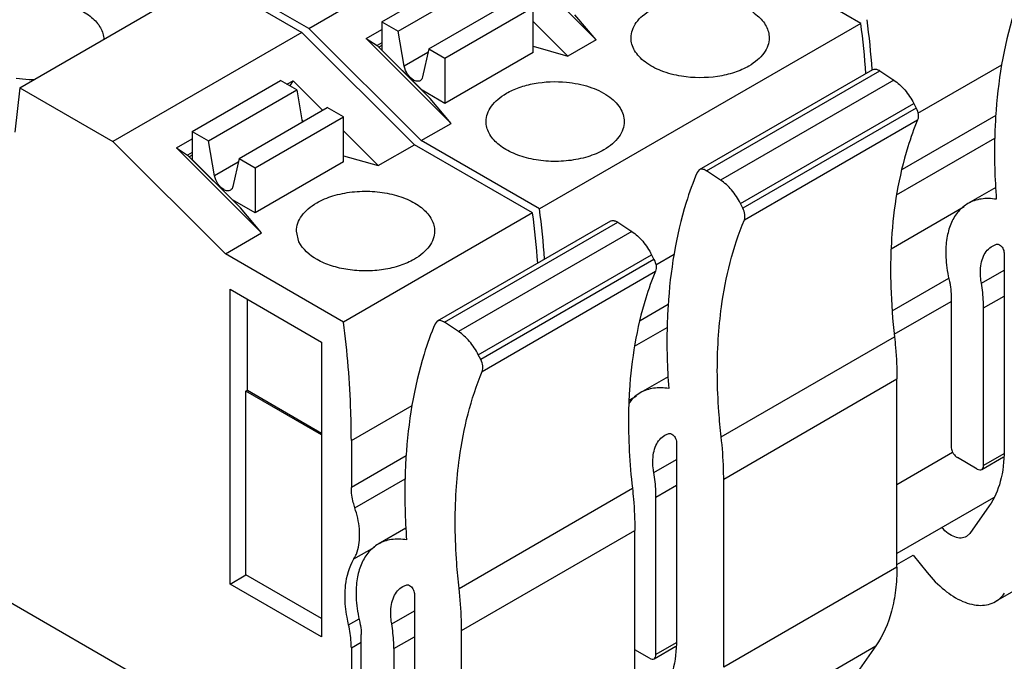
# Model space of a CAD drawing. Header units: inches. Extents: x 0 to 22, y 0 to 17.
# Tile 9 of 24: x 4.078 to 4.949, y 12.511 to 13.077. Entities that reach past the tile are written whole.
import ezdxf

# ---------------------------------------------------------------- set-up
doc = ezdxf.new("R2010")
doc.units = ezdxf.units.IN
doc.header["$LTSCALE"] = 1.21
doc.header["$MEASUREMENT"] = 0
doc.layers.get('0').update_dxf_attribs({"linetype": 'CONTINUOUS'})

msp = doc.modelspace()

# ---------------------------------------------------------------- linework, layer by layer
at = {"color": 7, "linetype": 'CONTINUOUS'}
for p, q in [((4.37153, 12.38843), (2.81255, 13.28856)), ((4.33394, 13.06977), (4.6179, 13.23373)), ((4.51268, 13.1348), (4.58788, 13.05978)), ((4.82179, 13.07421), (4.71733, 13.13453)), ((4.07848, 13.01729), (4.24552, 13.11374)), ((4.24552, 13.11374), (4.3278, 13.06623)), ((4.33394, 13.06977), (4.25166, 13.11728)), ((4.39854, 13.07555), (4.47649, 13.12056)), ((4.41289, 13.06726), (4.49084, 13.11227)), ((4.43988, 13.05168), (4.51782, 13.09669)), ((4.45422, 13.0434), (4.53217, 13.08841)), ((4.53217, 13.04855), (4.53217, 13.08841)), ((4.58788, 13.05978), (4.56913, 13.08186)), ((4.43337, 12.97057), (4.33394, 13.06977)), ((4.39854, 13.07555), (4.41289, 13.06726)), ((4.39854, 13.07555), (4.39854, 13.05063)), ((4.53217, 13.0759), (4.56282, 13.04532)), ((4.82179, 13.07421), (4.53784, 12.91026)), ((4.3278, 13.06623), (4.16077, 12.96979)), ((4.3278, 13.06623), (4.42723, 12.96703)), ((4.38463, 13.06086), (4.39854, 13.0689)), ((4.38463, 13.06086), (4.39437, 13.05451)), ((4.45982, 12.98584), (4.38463, 13.06086)), ((4.41823, 13.03638), (4.41289, 13.06726)), ((4.39854, 13.05693), (4.39437, 13.05451)), ((4.44107, 13.00792), (4.39437, 13.05451)), ((4.39854, 13.05462), (4.39583, 13.05305)), ((4.53217, 13.05399), (4.56282, 13.04532)), ((4.58788, 13.05978), (4.56282, 13.04532)), ((4.39854, 13.05063), (4.43409, 13.01517)), ((4.43918, 13.04848), (4.41823, 13.03638)), ((4.43988, 13.05168), (4.43454, 13.02696)), ((4.43988, 13.05168), (4.45422, 13.0434)), ((4.53217, 13.04855), (4.45422, 13.00354)), ((4.45422, 13.0434), (4.45422, 13.00354)), ((4.87217, 12.99475), (4.94639, 13.0376)), ((4.8321, 13.03321), (4.67898, 12.94481)), ((4.68547, 12.94386), (4.83859, 13.03227)), ((4.83859, 13.03227), (4.85092, 13.02415)), ((4.23094, 12.97878), (4.30889, 13.02378)), ((4.32323, 13.0155), (4.30889, 13.02378)), ((4.31465, 13.02046), (4.32002, 13.02356)), ((4.31742, 13.01886), (4.32002, 13.02356)), ((4.32002, 13.02356), (4.3461, 12.99754)), ((4.85092, 13.02415), (4.6978, 12.93575)), ((4.07848, 13.01729), (4.07404, 12.97807)), ((4.07848, 13.01729), (4.16077, 12.96979)), ((4.24529, 12.97049), (4.32323, 13.0155)), ((4.32323, 13.0155), (4.32813, 12.98717)), ((4.45422, 13.00354), (4.43409, 13.01517)), ((4.27227, 12.95491), (4.35022, 12.99992)), ((4.36457, 12.99163), (4.35022, 12.99992)), ((4.45982, 12.98584), (4.44107, 13.00792)), ((4.71539, 12.91514), (4.8685, 13.00354)), ((4.8685, 13.00354), (4.87063, 12.99933)), ((4.28662, 12.94663), (4.36457, 12.99163)), ((4.36457, 12.95178), (4.36457, 12.99163)), ((4.87063, 12.99933), (4.71752, 12.91093)), ((4.94106, 12.99293), (4.85832, 12.94515)), ((4.32793, 12.98836), (4.32876, 12.98753)), ((4.43337, 12.97057), (4.45982, 12.98584)), ((4.71886, 12.90052), (4.87197, 12.98893)), ((4.23094, 12.97878), (4.24529, 12.97049)), ((4.23094, 12.97878), (4.23094, 12.95385)), ((4.36457, 12.97912), (4.39522, 12.94854)), ((4.2602, 12.87059), (4.16077, 12.96979)), ((4.21702, 12.96409), (4.23094, 12.97212)), ((4.25062, 12.93961), (4.24529, 12.97049)), ((4.39522, 12.94854), (4.42723, 12.96703)), ((4.5317, 12.90671), (4.42723, 12.96703)), ((4.53784, 12.91026), (4.43337, 12.97057)), ((4.8534, 12.92264), (4.94019, 12.97275)), ((4.21702, 12.96409), (4.22676, 12.95774)), ((4.29221, 12.88907), (4.21702, 12.96409)), ((4.23094, 12.96015), (4.22676, 12.95774)), ((4.27347, 12.91115), (4.22676, 12.95774)), ((4.23094, 12.95785), (4.22823, 12.95628)), ((4.36457, 12.95722), (4.39522, 12.94854)), ((4.23094, 12.95385), (4.26648, 12.91839)), ((4.27158, 12.9517), (4.25062, 12.93961)), ((4.27227, 12.95491), (4.26693, 12.93019)), ((4.27227, 12.95491), (4.28662, 12.94663)), ((4.36457, 12.95178), (4.28662, 12.90677)), ((4.28662, 12.94663), (4.28662, 12.90677)), ((4.67898, 12.94481), (4.6771, 12.94256)), ((4.6978, 12.93575), (4.68547, 12.94386)), ((4.94097, 12.92918), (4.91643, 12.91501)), ((4.28662, 12.90677), (4.26648, 12.91839)), ((4.71752, 12.91093), (4.71539, 12.91514)), ((4.29221, 12.88907), (4.27347, 12.91115)), ((4.5317, 12.90671), (4.36466, 12.81027)), ((4.8485, 12.87509), (4.91315, 12.91242)), ((4.60046, 12.89947), (4.44735, 12.81107)), ((4.45384, 12.81012), (4.60695, 12.89853)), ((4.60695, 12.89853), (4.61928, 12.89041)), ((4.2602, 12.87059), (4.29221, 12.88907)), ((4.32527, 12.88124), (4.32303, 12.89069)), ((4.61928, 12.89041), (4.46617, 12.802)), ((4.93808, 12.8775), (4.94164, 12.87906)), ((4.36466, 12.81027), (4.2602, 12.87059)), ((4.48375, 12.78139), (4.63687, 12.8698)), ((4.63687, 12.8698), (4.639, 12.86559)), ((4.64054, 12.86101), (4.65687, 12.87043)), ((4.94836, 12.87135), (4.94836, 12.69671)), ((4.639, 12.86559), (4.48588, 12.77719)), ((4.48722, 12.76678), (4.64033, 12.85519)), ((4.92832, 12.84463), (4.94836, 12.8562)), ((4.84943, 12.82032), (4.89948, 12.84922)), ((4.26435, 12.83926), (4.34508, 12.79265)), ((4.26435, 12.57889), (4.26435, 12.83926)), ((4.9015, 12.83529), (4.9015, 12.70032)), ((4.27966, 12.75006), (4.27966, 12.83042)), ((4.8513, 12.79959), (4.9015, 12.82858)), ((4.93027, 12.82284), (4.94836, 12.83328)), ((4.65154, 12.82576), (4.62669, 12.81141)), ((4.93027, 12.68371), (4.93027, 12.82284)), ((4.44735, 12.81107), (4.44547, 12.80882)), ((4.46617, 12.802), (4.45384, 12.81012)), ((4.62177, 12.7889), (4.65067, 12.80558)), ((4.34508, 12.79265), (4.34508, 12.53228)), ((4.69841, 12.70883), (4.85152, 12.79724)), ((4.48588, 12.77719), (4.48375, 12.78139)), ((4.65145, 12.76202), (4.6269, 12.74784)), ((4.7006, 12.67164), (4.85371, 12.76004)), ((4.85371, 12.59384), (4.85371, 12.76004)), ((4.27826, 12.74926), (4.27966, 12.75006)), ((4.34508, 12.71068), (4.27826, 12.74926)), ((4.27826, 12.58693), (4.27826, 12.74926)), ((4.27966, 12.75006), (4.34508, 12.71229)), ((4.61705, 12.74145), (4.62362, 12.74525)), ((4.37153, 12.70568), (4.42523, 12.73669)), ((4.37153, 12.70568), (4.37153, 12.66408)), ((4.64856, 12.71034), (4.65212, 12.71189)), ((4.65884, 12.70419), (4.65884, 12.52954)), ((4.4199, 12.69202), (4.37153, 12.66408)), ((4.6388, 12.67747), (4.65884, 12.68904)), ((4.85371, 12.66684), (4.90294, 12.69526)), ((4.9247, 12.6805), (4.90707, 12.69068)), ((4.92864, 12.68011), (4.94793, 12.69125)), ((4.94815, 12.69404), (4.93027, 12.68371)), ((4.37464, 12.64621), (4.41903, 12.67184)), ((4.7006, 12.50543), (4.7006, 12.67164)), ((4.46678, 12.57509), (4.61989, 12.66349)), ((4.64074, 12.65567), (4.65884, 12.66612)), ((4.64074, 12.51655), (4.64074, 12.65567)), ((4.939, 12.65501), (4.85371, 12.60576)), ((4.93531, 12.648), (4.9182, 12.62367)), ((5.09395, 12.65178), (4.94084, 12.56337)), ((4.41981, 12.62827), (4.39527, 12.6141)), ((4.46896, 12.53789), (4.62207, 12.6263)), ((4.62207, 12.4601), (4.62207, 12.6263)), ((4.9182, 12.62367), (4.91511, 12.6208)), ((4.37383, 12.60102), (4.39199, 12.61151)), ((4.85371, 12.59613), (4.86804, 12.60441)), ((4.86804, 12.60441), (4.88035, 12.5891)), ((4.85371, 12.59384), (4.7006, 12.50543)), ((4.26435, 12.57889), (4.27826, 12.58693)), ((4.34508, 12.54835), (4.27826, 12.58693)), ((4.34508, 12.53228), (4.26435, 12.57889)), ((4.41692, 12.57659), (4.42049, 12.57815)), ((4.4272, 12.57044), (4.4272, 12.3958)), ((4.36905, 12.54296), (4.37832, 12.54831)), ((4.40717, 12.54372), (4.4272, 12.55529)), ((4.38034, 12.39941), (4.38034, 12.53438)), ((4.40911, 12.52192), (4.4272, 12.53237)), ((4.46896, 12.37169), (4.46896, 12.53789)), ((4.37153, 12.52258), (4.38034, 12.52767)), ((4.37153, 12.52258), (4.37153, 12.38843)), ((4.40911, 12.52192), (4.40911, 12.3828)), ((4.63911, 12.51294), (4.6584, 12.52408)), ((4.65863, 12.52687), (4.64074, 12.51655)), ((4.68195, 12.43584), (4.83506, 12.52425)), ((4.83506, 12.52425), (4.81239, 12.492)), ((4.63517, 12.51333), (4.62207, 12.5209))]:
    msp.add_line(p, q, dxfattribs=at)
for centre, radius, start, end in [((3.93922, 12.96182), 0.8897, 4.37771, 7.25735), ((3.9571, 12.96629), 0.87733, 4.36919, 7.27769), ((4.83214, 13.02248), 0.01172, 56.62211, 59.96988), ((4.67902, 12.93408), 0.01172, 56.62211, 59.96988), ((3.64913, 12.79432), 0.8897, 4.37771, 7.25735), ((3.66775, 12.79914), 0.87715, 4.35711, 7.27795), ((4.6005, 12.88874), 0.01172, 56.62211, 59.96988), ((5.28744, 12.85619), 0.43935, 176.42574, 180.04816), ((4.44739, 12.80033), 0.01172, 56.62211, 59.96988), ((4.64295, 12.72012), 0.03203, 120.06112, 131.30897)]:
    msp.add_arc(centre, radius, start, end, dxfattribs=at)
for points, knots in [([(4.96663, 13.10973), (4.96299, 13.10098), (4.94933, 13.06289), (4.94285, 13.02246), (4.94091, 12.99158)], [0, 0, 0, 0, 0.234537, 1, 1, 1, 1]), ([(4.63657, 13.08632), (4.64108, 13.08893), (4.65131, 13.09315), (4.66798, 13.09649), (4.68561, 13.09697), (4.70276, 13.09457), (4.71806, 13.08945), (4.73032, 13.08201), (4.73746, 13.07381), (4.74027, 13.06671), (4.74074, 13.06315), (4.74074, 13.06141)], [0, 0, 0, 0, 0.128748, 0.270395, 0.417615, 0.562017, 0.695744, 0.813059, 0.912469, 0.957118, 1, 1, 1, 1]), ([(4.04859, 13.08438), (4.05308, 13.08697), (4.06321, 13.09117), (4.07974, 13.09451), (4.09724, 13.09505), (4.11429, 13.09273), (4.12956, 13.08774), (4.14187, 13.08044), (4.14914, 13.07238), (4.15213, 13.06536), (4.1527, 13.06183), (4.15276, 13.0601)], [0, 0, 0, 0, 0.128374, 0.269566, 0.416399, 0.56063, 0.694506, 0.812286, 0.912275, 0.957104, 1, 1, 1, 1]), ([(4.61869, 13.06141), (4.61869, 13.06373), (4.61955, 13.06858), (4.62323, 13.07533), (4.62903, 13.08143), (4.63389, 13.08478), (4.63657, 13.08632)], [0, 0, 0, 0, 0.217787, 0.450917, 0.710299, 1, 1, 1, 1]), ([(4.66334, 13.02747), (4.65724, 13.02845), (4.6459, 13.03136), (4.6333, 13.03792), (4.62577, 13.0446), (4.62176, 13.04989), (4.61927, 13.05554), (4.61869, 13.05949), (4.61869, 13.06141)], [0, 0, 0, 0, 0.306979, 0.577307, 0.69628, 0.804701, 0.904714, 1, 1, 1, 1]), ([(4.74074, 13.06141), (4.74074, 13.05908), (4.73988, 13.05424), (4.73621, 13.04749), (4.7304, 13.04139), (4.72554, 13.03804), (4.72287, 13.03649)], [0, 0, 0, 0, 0.217788, 0.450924, 0.710313, 1, 1, 1, 1]), ([(4.42638, 13.02412), (4.42427, 13.02534), (4.42071, 13.02913), (4.41867, 13.03385), (4.41823, 13.03638)], [0, 0, 0, 0, 0.487733, 1, 1, 1, 1]), ([(4.72287, 13.03649), (4.71884, 13.03417), (4.7098, 13.03029), (4.68989, 13.0257), (4.67383, 13.02578), (4.66334, 13.02747)], [0, 0, 0, 0, 0.228382, 0.4785, 1, 1, 1, 1]), ([(4.43454, 13.02696), (4.43438, 13.02624), (4.43389, 13.02489), (4.43286, 13.02386), (4.43229, 13.02353)], [0, 0, 0, 0, 0.531519, 1, 1, 1, 1]), ([(4.8321, 13.03321), (4.83229, 13.03332), (4.83311, 13.03371), (4.83406, 13.03381), (4.83474, 13.03375)], [0, 0, 0, 0, 0.241128, 1, 1, 1, 1]), ([(4.83474, 13.03375), (4.83501, 13.03372), (4.83615, 13.03354), (4.83723, 13.03307), (4.838, 13.03263)], [0, 0, 0, 0, 0.230286, 1, 1, 1, 1]), ([(4.09061, 13.02424), (4.08932, 13.02426), (4.08422, 13.0244), (4.07913, 13.02492), (4.07536, 13.02553)], [0, 0, 0, 0, 0.252308, 1, 1, 1, 1]), ([(4.43229, 13.02353), (4.43149, 13.02307), (4.42931, 13.02274), (4.42736, 13.02355), (4.42638, 13.02412)], [0, 0, 0, 0, 0.449117, 1, 1, 1, 1]), ([(4.50851, 13.01238), (4.51212, 13.01447), (4.52013, 13.01802), (4.53787, 13.02259), (4.55221, 13.02314), (4.56173, 13.02222)], [0, 0, 0, 0, 0.227991, 0.476423, 1, 1, 1, 1]), ([(4.56173, 13.02222), (4.56854, 13.02156), (4.5813, 13.01906), (4.59568, 13.01255), (4.6044, 13.00555), (4.60908, 12.99992), (4.61201, 12.99384), (4.61268, 12.98954), (4.61268, 12.98747)], [0, 0, 0, 0, 0.307523, 0.580282, 0.699825, 0.807917, 0.906645, 1, 1, 1, 1]), ([(4.85092, 13.02415), (4.85456, 13.02176), (4.86132, 13.01545), (4.86636, 13.00777), (4.8685, 13.00354)], [0, 0, 0, 0, 0.47911, 1, 1, 1, 1]), ([(4.49064, 12.98747), (4.49064, 12.98979), (4.49149, 12.99464), (4.49517, 13.00139), (4.50097, 13.00749), (4.50583, 13.01084), (4.50851, 13.01238)], [0, 0, 0, 0, 0.217788, 0.450924, 0.710313, 1, 1, 1, 1]), ([(4.87063, 12.99933), (4.87152, 12.99757), (4.87271, 12.99416), (4.87258, 12.9904), (4.87197, 12.98893)], [0, 0, 0, 0, 0.553528, 1, 1, 1, 1]), ([(4.94091, 12.99158), (4.94055, 12.9857), (4.93948, 12.96143), (4.94016, 12.9371), (4.94152, 12.91876)], [0, 0, 0, 0, 0.242647, 1, 1, 1, 1]), ([(4.59481, 12.96255), (4.59029, 12.95995), (4.58006, 12.95573), (4.56339, 12.95239), (4.54576, 12.9519), (4.52861, 12.95431), (4.51332, 12.95943), (4.50106, 12.96687), (4.49392, 12.97507), (4.4911, 12.98217), (4.49063, 12.98573), (4.49064, 12.98747)], [0, 0, 0, 0, 0.128748, 0.270395, 0.417615, 0.562017, 0.695744, 0.813059, 0.912469, 0.957118, 1, 1, 1, 1]), ([(4.61268, 12.98747), (4.61268, 12.98514), (4.61182, 12.9803), (4.60815, 12.97355), (4.60234, 12.96745), (4.59749, 12.9641), (4.59481, 12.96255)], [0, 0, 0, 0, 0.217785, 0.450927, 0.710262, 1, 1, 1, 1]), ([(4.87197, 12.98893), (4.86871, 12.98114), (4.85647, 12.94719), (4.85067, 12.91112), (4.84894, 12.88358)], [0, 0, 0, 0, 0.234454, 1, 1, 1, 1]), ([(4.25878, 12.92734), (4.25666, 12.92856), (4.2531, 12.93235), (4.25106, 12.93708), (4.25062, 12.93961)], [0, 0, 0, 0, 0.487733, 1, 1, 1, 1]), ([(4.6771, 12.94256), (4.67346, 12.93381), (4.65981, 12.89572), (4.65333, 12.85529), (4.65139, 12.82442)], [0, 0, 0, 0, 0.234537, 1, 1, 1, 1]), ([(4.68489, 12.94422), (4.68391, 12.94479), (4.68196, 12.9456), (4.67978, 12.94527), (4.67898, 12.94481)], [0, 0, 0, 0, 0.55076, 1, 1, 1, 1]), ([(4.71539, 12.91514), (4.71325, 12.91937), (4.7082, 12.92704), (4.70145, 12.93335), (4.6978, 12.93575)], [0, 0, 0, 0, 0.52089, 1, 1, 1, 1]), ([(4.26468, 12.92676), (4.26389, 12.9263), (4.26171, 12.92597), (4.25975, 12.92678), (4.25878, 12.92734)], [0, 0, 0, 0, 0.449117, 1, 1, 1, 1]), ([(4.26693, 12.93019), (4.26677, 12.92946), (4.26628, 12.92812), (4.26525, 12.92709), (4.26468, 12.92676)], [0, 0, 0, 0, 0.531519, 1, 1, 1, 1]), ([(4.3409, 12.91561), (4.34542, 12.91822), (4.35565, 12.92244), (4.37232, 12.92577), (4.38995, 12.92626), (4.4071, 12.92385), (4.42239, 12.91873), (4.43465, 12.91129), (4.44179, 12.90309), (4.44461, 12.89599), (4.44508, 12.89243), (4.44508, 12.89069)], [0, 0, 0, 0, 0.128748, 0.270395, 0.417615, 0.562017, 0.695744, 0.813059, 0.912469, 0.957118, 1, 1, 1, 1]), ([(4.32303, 12.89069), (4.32303, 12.89302), (4.32389, 12.89786), (4.32756, 12.90461), (4.33337, 12.91072), (4.33822, 12.91406), (4.3409, 12.91561)], [0, 0, 0, 0, 0.217799, 0.450908, 0.710305, 1, 1, 1, 1]), ([(4.91643, 12.91501), (4.91331, 12.91321), (4.90748, 12.90831), (4.90127, 12.89816), (4.89758, 12.88565), (4.89686, 12.87655), (4.89686, 12.87176)], [0, 0, 0, 0, 0.217776, 0.450948, 0.710207, 1, 1, 1, 1]), ([(4.94152, 12.91876), (4.93711, 12.91951), (4.92836, 12.91986), (4.91999, 12.91707), (4.91643, 12.91501)], [0, 0, 0, 0, 0.521477, 1, 1, 1, 1]), ([(4.71886, 12.90052), (4.71947, 12.90199), (4.71959, 12.90575), (4.71841, 12.90917), (4.71752, 12.91093)], [0, 0, 0, 0, 0.446471, 1, 1, 1, 1]), ([(4.60046, 12.89947), (4.60065, 12.89958), (4.60148, 12.89997), (4.60242, 12.90006), (4.60311, 12.9)], [0, 0, 0, 0, 0.241128, 1, 1, 1, 1]), ([(4.60311, 12.9), (4.60337, 12.89998), (4.60451, 12.8998), (4.6056, 12.89933), (4.60637, 12.89889)], [0, 0, 0, 0, 0.230286, 1, 1, 1, 1]), ([(4.69582, 12.79517), (4.69643, 12.80476), (4.69991, 12.84062), (4.70865, 12.87615), (4.71886, 12.90052)], [0, 0, 0, 0, 0.266701, 1, 1, 1, 1]), ([(4.44508, 12.89069), (4.44508, 12.88837), (4.44422, 12.88353), (4.44054, 12.87677), (4.43474, 12.87067), (4.42988, 12.86733), (4.4272, 12.86578)], [0, 0, 0, 0, 0.217788, 0.450924, 0.710313, 1, 1, 1, 1]), ([(4.61928, 12.89041), (4.62293, 12.88801), (4.62968, 12.88171), (4.63473, 12.87403), (4.63687, 12.8698)], [0, 0, 0, 0, 0.47911, 1, 1, 1, 1]), ([(4.4272, 12.86578), (4.42323, 12.86349), (4.41434, 12.85966), (4.39982, 12.85625), (4.38428, 12.85507), (4.36873, 12.85618), (4.35413, 12.85955), (4.33845, 12.86615), (4.32851, 12.87453), (4.32527, 12.88124)], [0, 0, 0, 0, 0.123286, 0.25822, 0.399484, 0.540839, 0.676033, 0.799708, 1, 1, 1, 1]), ([(4.94164, 12.87906), (4.94183, 12.87911), (4.94271, 12.87925), (4.94359, 12.87893), (4.94419, 12.87859)], [0, 0, 0, 0, 0.22108, 1, 1, 1, 1]), ([(4.94419, 12.87859), (4.94543, 12.87787), (4.94738, 12.87561), (4.94836, 12.87278), (4.94836, 12.87135)], [0, 0, 0, 0, 0.500006, 1, 1, 1, 1]), ([(4.89686, 12.87176), (4.89686, 12.8697), (4.89716, 12.86104), (4.89858, 12.85243), (4.90013, 12.84602)], [0, 0, 0, 0, 0.237769, 1, 1, 1, 1]), ([(4.92748, 12.85408), (4.92748, 12.85667), (4.92787, 12.8616), (4.92987, 12.86838), (4.93323, 12.87388), (4.93639, 12.87653), (4.93808, 12.87751)], [0, 0, 0, 0, 0.28974, 0.549026, 0.782141, 1, 1, 1, 1]), ([(4.639, 12.86559), (4.63989, 12.86383), (4.64107, 12.86042), (4.64095, 12.85666), (4.64033, 12.85519)], [0, 0, 0, 0, 0.553528, 1, 1, 1, 1]), ([(4.64033, 12.85519), (4.63707, 12.84739), (4.62483, 12.81344), (4.61903, 12.77737), (4.6173, 12.74984)], [0, 0, 0, 0, 0.234454, 1, 1, 1, 1]), ([(4.84808, 12.85582), (4.84808, 12.85105), (4.84838, 12.83148), (4.84985, 12.81194), (4.85152, 12.79724)], [0, 0, 0, 0, 0.243917, 1, 1, 1, 1]), ([(4.92832, 12.84463), (4.92819, 12.84544), (4.92771, 12.84857), (4.92748, 12.85173), (4.92748, 12.85408)], [0, 0, 0, 0, 0.258888, 1, 1, 1, 1]), ([(4.90013, 12.84602), (4.90036, 12.8451), (4.90111, 12.84157), (4.9015, 12.83795), (4.9015, 12.83529)], [0, 0, 0, 0, 0.261975, 1, 1, 1, 1]), ([(4.93027, 12.82284), (4.93027, 12.8246), (4.93009, 12.83189), (4.92926, 12.83917), (4.92832, 12.84463)], [0, 0, 0, 0, 0.241043, 1, 1, 1, 1]), ([(4.65139, 12.82442), (4.65102, 12.81853), (4.64995, 12.79427), (4.65064, 12.76993), (4.652, 12.75159)], [0, 0, 0, 0, 0.242647, 1, 1, 1, 1]), ([(4.37153, 12.70568), (4.37153, 12.71418), (4.37092, 12.74913), (4.368, 12.78403), (4.36466, 12.81027)], [0, 0, 0, 0, 0.243248, 1, 1, 1, 1]), ([(4.44547, 12.80882), (4.44183, 12.80007), (4.42817, 12.76198), (4.42169, 12.72154), (4.41976, 12.69067)], [0, 0, 0, 0, 0.234537, 1, 1, 1, 1]), ([(4.45325, 12.81048), (4.45228, 12.81104), (4.45033, 12.81185), (4.44815, 12.81153), (4.44735, 12.81107)], [0, 0, 0, 0, 0.55076, 1, 1, 1, 1]), ([(4.48375, 12.78139), (4.48162, 12.78563), (4.47657, 12.7933), (4.46981, 12.79961), (4.46617, 12.802)], [0, 0, 0, 0, 0.52089, 1, 1, 1, 1]), ([(4.69841, 12.70883), (4.69756, 12.71626), (4.69486, 12.74495), (4.69449, 12.77388), (4.69582, 12.79517)], [0, 0, 0, 0, 0.259483, 1, 1, 1, 1]), ([(4.85152, 12.79724), (4.85189, 12.79408), (4.85313, 12.78171), (4.85371, 12.76928), (4.85371, 12.76004)], [0, 0, 0, 0, 0.256074, 1, 1, 1, 1]), ([(4.48722, 12.76678), (4.48784, 12.76825), (4.48796, 12.77201), (4.48677, 12.77542), (4.48588, 12.77719)], [0, 0, 0, 0, 0.446471, 1, 1, 1, 1]), ([(4.46419, 12.66143), (4.46479, 12.67102), (4.46827, 12.70687), (4.47702, 12.74241), (4.48722, 12.76678)], [0, 0, 0, 0, 0.266701, 1, 1, 1, 1]), ([(4.6173, 12.74984), (4.61687, 12.74292), (4.61578, 12.71412), (4.61741, 12.68524), (4.61989, 12.66349)], [0, 0, 0, 0, 0.240543, 1, 1, 1, 1]), ([(4.652, 12.75159), (4.64758, 12.75235), (4.63884, 12.7527), (4.63046, 12.7499), (4.6269, 12.74784)], [0, 0, 0, 0, 0.521477, 1, 1, 1, 1]), ([(4.6218, 12.74418), (4.62133, 12.74377), (4.61946, 12.74202), (4.61779, 12.74007), (4.61665, 12.73851)], [0, 0, 0, 0, 0.246156, 1, 1, 1, 1]), ([(4.63796, 12.68691), (4.63796, 12.6895), (4.63835, 12.69444), (4.64035, 12.70121), (4.64371, 12.70671), (4.64687, 12.70936), (4.64856, 12.71034)], [0, 0, 0, 0, 0.28974, 0.549026, 0.782141, 1, 1, 1, 1]), ([(4.65212, 12.71189), (4.65231, 12.71195), (4.65318, 12.71209), (4.65407, 12.71176), (4.65466, 12.71142)], [0, 0, 0, 0, 0.22108, 1, 1, 1, 1]), ([(4.65466, 12.71142), (4.6559, 12.7107), (4.65786, 12.70844), (4.65884, 12.70562), (4.65884, 12.70419)], [0, 0, 0, 0, 0.500006, 1, 1, 1, 1]), ([(4.7006, 12.67164), (4.7006, 12.67467), (4.70041, 12.68709), (4.69948, 12.6995), (4.69841, 12.70883)], [0, 0, 0, 0, 0.243917, 1, 1, 1, 1]), ([(4.9015, 12.70032), (4.9015, 12.69992), (4.90164, 12.69815), (4.90226, 12.69645), (4.9029, 12.69524)], [0, 0, 0, 0, 0.229157, 1, 1, 1, 1]), ([(4.94836, 12.69671), (4.94836, 12.68758), (4.94663, 12.67047), (4.93983, 12.65444), (4.93531, 12.648)], [0, 0, 0, 0, 0.537146, 1, 1, 1, 1]), ([(4.41976, 12.69067), (4.41939, 12.68479), (4.41832, 12.66052), (4.419, 12.63619), (4.42036, 12.61785)], [0, 0, 0, 0, 0.242647, 1, 1, 1, 1]), ([(4.6388, 12.67747), (4.63866, 12.67827), (4.63819, 12.6814), (4.63796, 12.68457), (4.63796, 12.68691)], [0, 0, 0, 0, 0.258888, 1, 1, 1, 1]), ([(4.9029, 12.69524), (4.90316, 12.69476), (4.90425, 12.69299), (4.90575, 12.69144), (4.90707, 12.69068)], [0, 0, 0, 0, 0.266521, 1, 1, 1, 1]), ([(4.9247, 12.6805), (4.92535, 12.68012), (4.92665, 12.67958), (4.9281, 12.6798), (4.92864, 12.68011)], [0, 0, 0, 0, 0.550799, 1, 1, 1, 1]), ([(4.92864, 12.68011), (4.92917, 12.68042), (4.93008, 12.68156), (4.93027, 12.68296), (4.93027, 12.68371)], [0, 0, 0, 0, 0.449209, 1, 1, 1, 1]), ([(4.64074, 12.65567), (4.64074, 12.65743), (4.64057, 12.66473), (4.63974, 12.67201), (4.6388, 12.67747)], [0, 0, 0, 0, 0.241043, 1, 1, 1, 1]), ([(4.37464, 12.64621), (4.37413, 12.64773), (4.37243, 12.65355), (4.37153, 12.65963), (4.37153, 12.66408)], [0, 0, 0, 0, 0.264934, 1, 1, 1, 1]), ([(4.46678, 12.57509), (4.46593, 12.58252), (4.46323, 12.6112), (4.46285, 12.64013), (4.46419, 12.66143)], [0, 0, 0, 0, 0.259483, 1, 1, 1, 1]), ([(4.61989, 12.66349), (4.62025, 12.66033), (4.6215, 12.64797), (4.62207, 12.63554), (4.62207, 12.6263)], [0, 0, 0, 0, 0.256074, 1, 1, 1, 1]), ([(4.37887, 12.62187), (4.37887, 12.62381), (4.37847, 12.63206), (4.37661, 12.64021), (4.37464, 12.64621)], [0, 0, 0, 0, 0.234333, 1, 1, 1, 1]), ([(4.91511, 12.6208), (4.91371, 12.61998), (4.91016, 12.6191), (4.90448, 12.6203), (4.89869, 12.62355), (4.89518, 12.62675), (4.89348, 12.6286)], [0, 0, 0, 0, 0.197788, 0.424916, 0.693535, 1, 1, 1, 1]), ([(4.37383, 12.60102), (4.37468, 12.60241), (4.37787, 12.60891), (4.37887, 12.6163), (4.37887, 12.62187)], [0, 0, 0, 0, 0.226183, 1, 1, 1, 1]), ([(4.42036, 12.61785), (4.41595, 12.6186), (4.4072, 12.61895), (4.39883, 12.61616), (4.39527, 12.6141)], [0, 0, 0, 0, 0.521477, 1, 1, 1, 1]), ([(4.39527, 12.6141), (4.39215, 12.6123), (4.38632, 12.6074), (4.38011, 12.59725), (4.37642, 12.58474), (4.3757, 12.57564), (4.3757, 12.57085)], [0, 0, 0, 0, 0.217776, 0.450948, 0.710207, 1, 1, 1, 1]), ([(4.36596, 12.56844), (4.36596, 12.57155), (4.36651, 12.58276), (4.3696, 12.59408), (4.37383, 12.60102)], [0, 0, 0, 0, 0.277106, 1, 1, 1, 1]), ([(4.85371, 12.59384), (4.85371, 12.58707), (4.85299, 12.57396), (4.84856, 12.55003), (4.84153, 12.53345), (4.83506, 12.52425)], [0, 0, 0, 0, 0.27853, 0.537673, 1, 1, 1, 1]), ([(4.88035, 12.5891), (4.88489, 12.58345), (4.89444, 12.57359), (4.90845, 12.56456), (4.91964, 12.56078), (4.92736, 12.55977), (4.93455, 12.56052), (4.9389, 12.56225), (4.94084, 12.56337)], [0, 0, 0, 0, 0.307079, 0.577661, 0.696666, 0.805042, 0.904919, 1, 1, 1, 1]), ([(4.40632, 12.55317), (4.40632, 12.55576), (4.40672, 12.56069), (4.40871, 12.56747), (4.41207, 12.57297), (4.41523, 12.57562), (4.41692, 12.57659)], [0, 0, 0, 0, 0.28974, 0.549026, 0.782141, 1, 1, 1, 1]), ([(4.42049, 12.57815), (4.42067, 12.5782), (4.42155, 12.57834), (4.42244, 12.57802), (4.42303, 12.57767)], [0, 0, 0, 0, 0.22108, 1, 1, 1, 1]), ([(4.42303, 12.57767), (4.42427, 12.57696), (4.42622, 12.5747), (4.4272, 12.57187), (4.4272, 12.57044)], [0, 0, 0, 0, 0.500006, 1, 1, 1, 1]), ([(4.46896, 12.53789), (4.46896, 12.54092), (4.46877, 12.55335), (4.46784, 12.56575), (4.46678, 12.57509)], [0, 0, 0, 0, 0.243917, 1, 1, 1, 1]), ([(4.36905, 12.54296), (4.36855, 12.54514), (4.36682, 12.55353), (4.36596, 12.56211), (4.36596, 12.56844)], [0, 0, 0, 0, 0.261543, 1, 1, 1, 1]), ([(4.3757, 12.57085), (4.3757, 12.56879), (4.376, 12.56013), (4.37742, 12.55152), (4.37898, 12.5451)], [0, 0, 0, 0, 0.237769, 1, 1, 1, 1]), ([(4.94084, 12.56337), (4.94161, 12.56382), (4.94466, 12.56582), (4.94722, 12.56851), (4.9488, 12.57076)], [0, 0, 0, 0, 0.245758, 1, 1, 1, 1]), ([(4.40717, 12.54372), (4.40703, 12.54453), (4.40655, 12.54766), (4.40632, 12.55082), (4.40632, 12.55317)], [0, 0, 0, 0, 0.258888, 1, 1, 1, 1]), ([(4.37153, 12.52258), (4.37153, 12.52421), (4.3713, 12.53106), (4.37023, 12.53788), (4.36905, 12.54296)], [0, 0, 0, 0, 0.238239, 1, 1, 1, 1]), ([(4.37898, 12.5451), (4.3792, 12.54419), (4.37996, 12.54066), (4.38034, 12.53704), (4.38034, 12.53438)], [0, 0, 0, 0, 0.261975, 1, 1, 1, 1]), ([(4.40911, 12.52192), (4.40911, 12.52368), (4.40893, 12.53098), (4.4081, 12.53826), (4.40717, 12.54372)], [0, 0, 0, 0, 0.241043, 1, 1, 1, 1]), ([(4.65884, 12.52954), (4.65884, 12.52041), (4.65711, 12.50331), (4.65031, 12.48727), (4.64578, 12.48083)], [0, 0, 0, 0, 0.537146, 1, 1, 1, 1]), ([(4.63517, 12.51333), (4.63583, 12.51296), (4.63713, 12.51241), (4.63858, 12.51263), (4.63911, 12.51294)], [0, 0, 0, 0, 0.550799, 1, 1, 1, 1]), ([(4.63911, 12.51294), (4.63964, 12.51325), (4.64056, 12.5144), (4.64074, 12.51579), (4.64074, 12.51655)], [0, 0, 0, 0, 0.449209, 1, 1, 1, 1])]:
    msp.add_open_spline(points, degree=3, knots=knots, dxfattribs=at)

doc.saveas('drawing.dxf')
